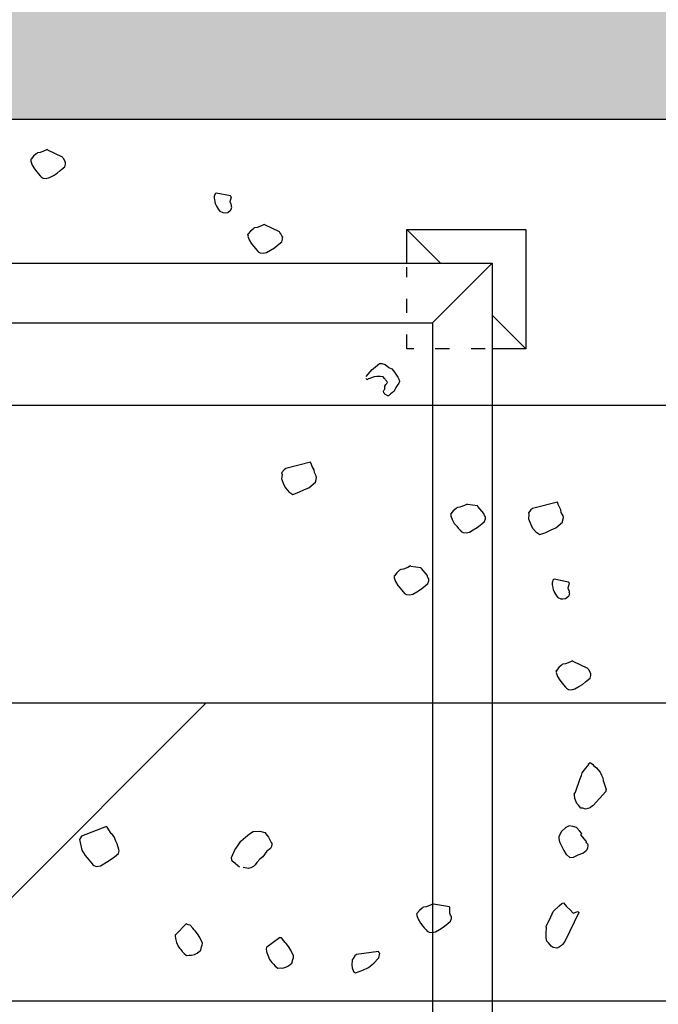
# Model space of a CAD drawing. Header units: millimetres. Extents: x 53645 to 137188, y 78097 to 135542.
# Tile 13 of 256: x 59904 to 60439, y 93610 to 94437. Entities that reach past the tile are written whole.
import ezdxf

# ---------------------------------------------------------------- set-up
doc = ezdxf.new("R2010")
doc.units = ezdxf.units.MM
doc.linetypes.add('ACAD_ISO03W100', pattern=[30, 12, -18])
doc.layers.add('GP-graas', color=94, linetype='Continuous', lineweight=9)
doc.layers.add('line 1 GP', color=90, linetype='Continuous', lineweight=0, plot=False)
doc.layers.add('tree', color=67, linetype='Continuous')

# ---------------------------------------------------------------- blocks, each defined once
blk = doc.blocks.new('arv1')
at = {"color": 0, "linetype": 'Continuous'}
for p, q in [((1.2665, -0.0878), (1.2627, -0.0909)), ((1.2729, -0.0824), (1.2665, -0.0878)), ((1.2816, -0.0772), (1.2729, -0.0824)), ((1.2901, -0.0744), (1.2816, -0.0772)), ((1.2924, -0.0746), (1.2901, -0.0744)), ((1.2937, -0.0736), (1.2924, -0.0746)), ((1.2947, -0.0749), (1.2937, -0.0736)), ((1.3014, -0.0802), (1.2947, -0.0749)), ((1.3067, -0.0865), (1.3014, -0.0802)), ((1.3078, -0.0878), (1.3067, -0.0865)), ((1.3089, -0.0891), (1.3078, -0.0878)), ((1.2523, -0.1018), (1.2517, -0.1088)), ((1.2517, -0.1088), (1.2534, -0.116)), ((1.255, -0.0973), (1.2523, -0.1018)), ((1.2576, -0.0952), (1.255, -0.0973)), ((1.2627, -0.0909), (1.2576, -0.0952)), ((1.3095, -0.095), (1.3089, -0.0891)), ((1.3134, -0.1048), (1.3095, -0.095)), ((1.3164, -0.1109), (1.3134, -0.1048)), ((1.2534, -0.116), (1.2585, -0.1248)), ((1.2585, -0.1248), (1.2637, -0.1335)), ((1.2993, -0.1448), (1.3151, -0.112)), ((1.3151, -0.112), (1.3164, -0.1109)), ((1.2637, -0.1335), (1.2691, -0.1398)), ((1.2691, -0.1398), (1.2722, -0.1436)), ((1.2722, -0.1436), (1.2776, -0.1501)), ((1.2776, -0.1501), (1.2834, -0.1517)), ((1.2834, -0.1517), (1.2857, -0.152)), ((1.2857, -0.152), (1.288, -0.1521)), ((1.288, -0.1521), (1.2906, -0.15)), ((1.2906, -0.15), (1.2954, -0.1481)), ((1.2954, -0.1481), (1.298, -0.1459)), ((1.298, -0.1459), (1.2993, -0.1448)), ((-0.2635, -0.1957), (-0.2787, -0.2085)), ((-0.2522, -0.1884), (-0.2635, -0.1957)), ((-0.2414, -0.1858), (-0.2522, -0.1884)), ((-0.2282, -0.1834), (-0.2414, -0.1858)), ((-0.2203, -0.1877), (-0.2282, -0.1834)), ((-0.1992, -0.2437), (-0.2203, -0.1877)), ((-0.2851, -0.2138), (-0.2881, -0.2207)), ((-0.2787, -0.2085), (-0.2851, -0.2138)), ((-0.2881, -0.2207), (-0.2866, -0.2303)), ((-0.2866, -0.2303), (-0.2763, -0.2476)), ((-0.2763, -0.2476), (-0.2669, -0.2614)), ((-0.2669, -0.2614), (-0.2594, -0.2703)), ((-0.2317, -0.2645), (-0.222, -0.2606)), ((-0.222, -0.2606), (-0.2156, -0.2553)), ((-0.2156, -0.2553), (-0.2143, -0.2542)), ((-0.2143, -0.2542), (-0.2005, -0.2448)), ((-0.2005, -0.2448), (-0.1992, -0.2437)), ((-0.2594, -0.2703), (-0.2536, -0.272)), ((-0.2536, -0.272), (-0.25, -0.2712)), ((-0.25, -0.2712), (-0.2379, -0.2675)), ((-0.2379, -0.2675), (-0.2317, -0.2645)), ((-0.4834, -0.4171), (-0.4874, -0.4226)), ((-0.4783, -0.4128), (-0.4834, -0.4171)), ((-0.4745, -0.4096), (-0.4783, -0.4128)), ((-0.4719, -0.4075), (-0.4745, -0.4096)), ((-0.4681, -0.4043), (-0.4719, -0.4075)), ((-0.4583, -0.4004), (-0.4681, -0.4043)), ((-0.4498, -0.3976), (-0.4583, -0.4004)), ((-0.4439, -0.3969), (-0.4498, -0.3976)), ((-0.4415, -0.3971), (-0.4439, -0.3969)), ((-0.4405, -0.3984), (-0.4415, -0.3971)), ((-0.4166, -0.4217), (-0.4405, -0.3984)), ((-0.4874, -0.4226), (-0.4868, -0.4286)), ((-0.4868, -0.4286), (-0.4871, -0.4333)), ((-0.4871, -0.4333), (-0.4854, -0.4405)), ((-0.4854, -0.4405), (-0.4824, -0.4467)), ((-0.4324, -0.4416), (-0.4299, -0.4394)), ((-0.4299, -0.4394), (-0.4261, -0.4363)), ((-0.4261, -0.4363), (-0.4197, -0.431)), ((-0.4197, -0.431), (-0.4193, -0.4262)), ((-0.4193, -0.4262), (-0.4166, -0.4217)), ((-0.4824, -0.4467), (-0.476, -0.4543)), ((-0.476, -0.4543), (-0.4679, -0.4562)), ((-0.4679, -0.4562), (-0.4645, -0.4577)), ((-0.4645, -0.4577), (-0.4598, -0.4581)), ((-0.4598, -0.4581), (-0.4475, -0.4521)), ((-0.4475, -0.4521), (-0.4388, -0.447)), ((-0.4388, -0.447), (-0.4324, -0.4416)), ((1.2064, -0.4843), (1.2051, -0.4854)), ((1.2111, -0.4847), (1.2064, -0.4843)), ((1.2134, -0.4849), (1.2111, -0.4847)), ((1.1752, -0.5039), (1.1748, -0.5086)), ((1.1781, -0.4972), (1.1752, -0.5039)), ((1.1819, -0.4939), (1.1781, -0.4972)), ((1.1894, -0.4898), (1.1819, -0.4939)), ((1.1955, -0.4868), (1.1894, -0.4898)), ((1.1991, -0.486), (1.1955, -0.4868)), ((1.2051, -0.4854), (1.1991, -0.486)), ((1.2126, -0.5209), (1.2189, -0.4889)), ((1.2168, -0.4864), (1.2134, -0.4849)), ((1.2179, -0.4876), (1.2168, -0.4864)), ((1.2189, -0.4889), (1.2179, -0.4876)), ((-0.2902, -0.5413), (-0.2783, -0.5271)), ((-0.2783, -0.5271), (-0.277, -0.526)), ((-0.277, -0.526), (-0.2745, -0.5239)), ((-0.2745, -0.5239), (-0.2721, -0.5241)), ((-0.2721, -0.5241), (-0.2709, -0.523)), ((-0.2709, -0.523), (-0.2685, -0.5232)), ((-0.2685, -0.5232), (-0.2481, -0.5321)), ((1.1748, -0.5086), (1.1754, -0.5146)), ((1.1754, -0.5146), (1.1808, -0.521)), ((1.1808, -0.521), (1.1818, -0.5222)), ((1.1818, -0.5222), (1.1876, -0.5239)), ((1.1876, -0.5239), (1.1888, -0.5229)), ((1.1888, -0.5229), (1.1912, -0.5231)), ((1.1912, -0.5231), (1.1948, -0.5222)), ((1.1948, -0.5222), (1.1961, -0.5211)), ((1.1961, -0.5211), (1.1997, -0.5203)), ((1.1997, -0.5203), (1.2101, -0.523)), ((1.2101, -0.523), (1.2113, -0.522)), ((1.2113, -0.522), (1.2126, -0.5209)), ((-0.2931, -0.5611), (-0.2906, -0.5492)), ((-0.2481, -0.5321), (-0.247, -0.5333)), ((-0.247, -0.5333), (-0.2314, -0.5441)), ((-0.2314, -0.5441), (-0.2229, -0.5543)), ((-0.2911, -0.566), (-0.2931, -0.5611)), ((-0.2882, -0.5721), (-0.2911, -0.566)), ((-0.286, -0.5747), (-0.2882, -0.5721)), ((-0.2229, -0.5543), (-0.2154, -0.5632)), ((-0.2154, -0.5632), (-0.2102, -0.5719)), ((-0.2102, -0.5719), (-0.2092, -0.5862)), ((1.1054, -0.5679), (1.099, -0.5733)), ((1.1141, -0.5627), (1.1054, -0.5679)), ((1.1226, -0.5599), (1.1141, -0.5627)), ((1.1249, -0.5601), (1.1226, -0.5599)), ((1.1262, -0.5591), (1.1249, -0.5601)), ((1.1273, -0.5604), (1.1262, -0.5591)), ((1.1339, -0.5657), (1.1273, -0.5604)), ((1.1392, -0.572), (1.1339, -0.5657)), ((1.1403, -0.5733), (1.1392, -0.572)), ((-0.2849, -0.576), (-0.286, -0.5747)), ((-0.2794, -0.58), (-0.2849, -0.576)), ((-0.2717, -0.5866), (-0.2794, -0.58)), ((-0.2664, -0.5929), (-0.2717, -0.5866)), ((-0.2542, -0.6023), (-0.2664, -0.5929)), ((-0.2092, -0.5862), (-0.2125, -0.5976)), ((1.0848, -0.5873), (1.0842, -0.5943)), ((1.0842, -0.5943), (1.0859, -0.6015)), ((1.0875, -0.5828), (1.0848, -0.5873)), ((1.0901, -0.5807), (1.0875, -0.5828)), ((1.0952, -0.5764), (1.0901, -0.5807)), ((1.099, -0.5733), (1.0952, -0.5764)), ((1.1413, -0.5746), (1.1403, -0.5733)), ((1.142, -0.5805), (1.1413, -0.5746)), ((1.1458, -0.5903), (1.142, -0.5805)), ((1.1488, -0.5965), (1.1458, -0.5903)), ((-0.5067, -0.6168), (-0.5118, -0.621)), ((-0.5029, -0.6135), (-0.5067, -0.6168)), ((-0.5004, -0.6114), (-0.5029, -0.6135)), ((-0.4965, -0.6082), (-0.5004, -0.6114)), ((-0.4868, -0.6043), (-0.4965, -0.6082)), ((-0.4783, -0.6015), (-0.4868, -0.6043)), ((-0.4723, -0.6008), (-0.4783, -0.6015)), ((-0.47, -0.6011), (-0.4723, -0.6008)), ((-0.4689, -0.6024), (-0.47, -0.6011)), ((-0.4478, -0.6302), (-0.4689, -0.6024)), ((-0.2478, -0.61), (-0.2542, -0.6023)), ((-0.2433, -0.6126), (-0.2478, -0.61)), ((-0.2387, -0.6131), (-0.2433, -0.6126)), ((-0.2375, -0.6143), (-0.2387, -0.6131)), ((-0.235, -0.6122), (-0.2375, -0.6143)), ((-0.2227, -0.6062), (-0.235, -0.6122)), ((-0.2189, -0.603), (-0.2227, -0.6062)), ((-0.2125, -0.5976), (-0.2189, -0.603)), ((1.0859, -0.6015), (1.0911, -0.6103)), ((1.0911, -0.6103), (1.0962, -0.619)), ((1.1318, -0.6303), (1.1476, -0.5975)), ((1.1476, -0.5975), (1.1488, -0.5965)), ((-0.5118, -0.621), (-0.5158, -0.6265)), ((-0.5158, -0.6265), (-0.5152, -0.6326)), ((-0.5152, -0.6326), (-0.5156, -0.6372)), ((-0.5156, -0.6372), (-0.5139, -0.6445)), ((-0.4545, -0.6402), (-0.4481, -0.6349)), ((-0.4481, -0.6349), (-0.4478, -0.6302)), ((-0.4478, -0.6302), (-0.4478, -0.6302)), ((0.5796, -0.6352), (0.5662, -0.64)), ((0.589, -0.6361), (0.5796, -0.6352)), ((0.5926, -0.6352), (0.589, -0.6361)), ((0.5992, -0.6406), (0.5926, -0.6352)), ((1.0962, -0.619), (1.1015, -0.6253)), ((1.1015, -0.6253), (1.1047, -0.6292)), ((1.1047, -0.6292), (1.1101, -0.6356)), ((1.1101, -0.6356), (1.1158, -0.6372)), ((1.1158, -0.6372), (1.1181, -0.6374)), ((1.1181, -0.6374), (1.1205, -0.6377)), ((1.1205, -0.6377), (1.123, -0.6354)), ((1.123, -0.6354), (1.1279, -0.6336)), ((1.1279, -0.6336), (1.1305, -0.6314)), ((1.1305, -0.6314), (1.1318, -0.6303)), ((-0.5139, -0.6445), (-0.5109, -0.6506)), ((-0.5109, -0.6506), (-0.5044, -0.6583)), ((-0.5044, -0.6583), (-0.4964, -0.6601)), ((-0.4964, -0.6601), (-0.493, -0.6616)), ((-0.4883, -0.662), (-0.476, -0.656)), ((-0.476, -0.656), (-0.4672, -0.6509)), ((-0.4672, -0.6509), (-0.4609, -0.6456)), ((-0.4609, -0.6456), (-0.4583, -0.6435)), ((-0.4583, -0.6435), (-0.4545, -0.6402)), ((0.5499, -0.6516), (0.5444, -0.6605)), ((0.5444, -0.6605), (0.5492, -0.6738)), ((0.5588, -0.644), (0.5499, -0.6516)), ((0.5662, -0.64), (0.5588, -0.644)), ((0.6024, -0.6443), (0.5992, -0.6406)), ((0.6165, -0.6999), (0.6024, -0.6443)), ((-0.493, -0.6616), (-0.4883, -0.662)), ((0.5492, -0.6738), (0.5551, -0.6862)), ((0.5551, -0.6862), (0.559, -0.696)), ((0.559, -0.696), (0.5718, -0.7112)), ((0.5993, -0.7078), (0.6067, -0.7036)), ((0.6067, -0.7036), (0.6116, -0.7017)), ((0.6116, -0.7017), (0.6152, -0.7009)), ((0.6152, -0.7009), (0.6165, -0.6999)), ((0.5718, -0.7112), (0.5741, -0.7114)), ((0.5741, -0.7114), (0.5822, -0.7133)), ((0.5822, -0.7133), (0.5859, -0.7124)), ((0.5859, -0.7124), (0.5933, -0.7084)), ((0.5933, -0.7084), (0.5993, -0.7078)), ((-0.5151, -0.793), (-0.5236, -0.7958)), ((-0.5091, -0.7923), (-0.5151, -0.793)), ((-0.4974, -0.7933), (-0.5091, -0.7923)), ((-0.494, -0.7949), (-0.4974, -0.7933)), ((-0.5236, -0.7958), (-0.5263, -0.8002)), ((-0.5263, -0.8002), (-0.5235, -0.8088)), ((-0.5235, -0.8088), (-0.5207, -0.8172)), ((-0.4885, -0.7989), (-0.494, -0.7949)), ((-0.4853, -0.8027), (-0.4885, -0.7989)), ((-0.4789, -0.8516), (-0.4853, -0.8027)), ((-0.5207, -0.8172), (-0.5147, -0.8296)), ((-0.5147, -0.8296), (-0.5083, -0.8373)), ((-0.5083, -0.8373), (-0.504, -0.8423)), ((0.8011, -0.8263), (0.8024, -0.8253)), ((0.8021, -0.8277), (0.8011, -0.8263)), ((0.8032, -0.8289), (0.8021, -0.8277)), ((0.8024, -0.8253), (0.8036, -0.8242)), ((0.8041, -0.8326), (0.8032, -0.8289)), ((0.806, -0.8375), (0.8041, -0.8326)), ((0.8083, -0.8247), (0.8237, -0.8378)), ((-0.504, -0.8423), (-0.4943, -0.8514)), ((-0.4943, -0.8514), (-0.4931, -0.8527)), ((-0.4931, -0.8527), (-0.4827, -0.8548)), ((-0.4827, -0.8548), (-0.4815, -0.8537)), ((-0.4815, -0.8537), (-0.4802, -0.8526)), ((-0.4802, -0.8526), (-0.4789, -0.8516)), ((0.8079, -0.8424), (0.806, -0.8375)), ((0.8074, -0.8623), (0.808, -0.8553)), ((0.8086, -0.8483), (0.8079, -0.8424)), ((0.808, -0.8553), (0.8086, -0.8483)), ((0.8237, -0.8378), (0.829, -0.8441)), ((0.829, -0.8441), (0.8343, -0.8505)), ((0.8343, -0.8505), (0.8376, -0.8544)), ((0.8371, -0.8591), (0.8352, -0.8672)), ((0.8376, -0.8544), (0.8371, -0.8591)), ((0.765, -0.874), (0.7653, -0.8716)), ((0.7672, -0.8765), (0.765, -0.874)), ((0.7653, -0.8716), (0.7665, -0.8705)), ((0.7665, -0.8705), (0.768, -0.8672)), ((0.7683, -0.8777), (0.7672, -0.8765)), ((0.768, -0.8672), (0.7693, -0.8661)), ((0.7693, -0.8791), (0.7683, -0.8777)), ((0.7693, -0.8661), (0.7718, -0.864)), ((0.7704, -0.8803), (0.7693, -0.8791)), ((0.7725, -0.8829), (0.7704, -0.8803)), ((0.7718, -0.864), (0.7754, -0.8631)), ((0.7754, -0.8631), (0.7788, -0.8645)), ((0.7788, -0.8645), (0.7799, -0.8658)), ((0.7799, -0.8658), (0.7823, -0.8661)), ((0.7823, -0.8661), (0.787, -0.8664)), ((0.787, -0.8664), (0.7903, -0.868)), ((0.7903, -0.868), (0.7925, -0.8704)), ((0.7925, -0.8704), (0.7959, -0.872)), ((0.7959, -0.872), (0.7972, -0.8708)), ((0.7972, -0.8708), (0.7985, -0.8698)), ((0.7985, -0.8698), (0.801, -0.8676)), ((0.801, -0.8676), (0.8022, -0.8666)), ((0.8022, -0.8666), (0.8035, -0.8655)), ((0.8035, -0.8655), (0.8074, -0.8623)), ((0.8287, -0.8749), (0.8257, -0.8816)), ((0.8352, -0.8672), (0.8287, -0.8749)), ((0.3343, -0.9003), (0.3305, -0.9036)), ((0.3407, -0.895), (0.3343, -0.9003)), ((0.3494, -0.8899), (0.3407, -0.895)), ((0.3579, -0.887), (0.3494, -0.8899)), ((0.3602, -0.8872), (0.3579, -0.887)), ((0.3615, -0.8862), (0.3602, -0.8872)), ((0.3625, -0.8874), (0.3615, -0.8862)), ((0.3692, -0.8928), (0.3625, -0.8874)), ((0.3745, -0.8991), (0.3692, -0.8928)), ((0.3756, -0.9003), (0.3745, -0.8991)), ((0.3767, -0.9017), (0.3756, -0.9003)), ((0.3773, -0.9076), (0.3767, -0.9017)), ((0.7736, -0.8841), (0.7725, -0.8829)), ((0.7747, -0.8854), (0.7736, -0.8841)), ((0.7757, -0.8866), (0.7747, -0.8854)), ((0.7768, -0.888), (0.7757, -0.8866)), ((0.7792, -0.8882), (0.7768, -0.888)), ((0.7802, -0.8894), (0.7792, -0.8882)), ((0.7836, -0.8909), (0.7802, -0.8894)), ((0.7881, -0.8937), (0.7836, -0.8909)), ((0.7936, -0.8977), (0.7881, -0.8937)), ((0.7971, -0.8992), (0.7936, -0.8977)), ((0.8007, -0.8983), (0.7971, -0.8992)), ((0.8068, -0.8953), (0.8007, -0.8983)), ((0.8181, -0.888), (0.8068, -0.8953)), ((0.8219, -0.8849), (0.8181, -0.888)), ((0.8257, -0.8816), (0.8219, -0.8849)), ((0.3201, -0.9143), (0.3195, -0.9215)), ((0.3195, -0.9215), (0.3212, -0.9287)), ((0.3228, -0.9099), (0.3201, -0.9143)), ((0.3254, -0.9078), (0.3228, -0.9099)), ((0.3305, -0.9036), (0.3254, -0.9078)), ((0.3812, -0.9174), (0.3773, -0.9076)), ((0.3798, -0.9467), (0.3829, -0.9246)), ((0.3842, -0.9236), (0.3812, -0.9174)), ((0.3829, -0.9246), (0.3842, -0.9236)), ((-0.4152, -0.9456), (-0.4216, -0.951)), ((-0.4065, -0.9405), (-0.4152, -0.9456)), ((-0.398, -0.9377), (-0.4065, -0.9405)), ((-0.3956, -0.9379), (-0.398, -0.9377)), ((-0.3944, -0.9368), (-0.3956, -0.9379)), ((-0.3933, -0.938), (-0.3944, -0.9368)), ((-0.3867, -0.9434), (-0.3933, -0.938)), ((-0.3813, -0.9497), (-0.3867, -0.9434)), ((0.3212, -0.9287), (0.3263, -0.9374)), ((0.3263, -0.9374), (0.3315, -0.9461)), ((0.3315, -0.9461), (0.3368, -0.9524)), ((0.3785, -0.9478), (0.3798, -0.9467)), ((-0.4357, -0.9651), (-0.4364, -0.9721)), ((-0.433, -0.9606), (-0.4357, -0.9651)), ((-0.4305, -0.9584), (-0.433, -0.9606)), ((-0.4254, -0.9542), (-0.4305, -0.9584)), ((-0.4216, -0.951), (-0.4254, -0.9542)), ((-0.3803, -0.9511), (-0.3813, -0.9497)), ((-0.3792, -0.9523), (-0.3803, -0.9511)), ((-0.3786, -0.9583), (-0.3792, -0.9523)), ((-0.3747, -0.9681), (-0.3786, -0.9583)), ((-0.3717, -0.9742), (-0.3747, -0.9681)), ((0.3368, -0.9524), (0.34, -0.9563)), ((0.34, -0.9563), (0.3453, -0.9626)), ((0.3453, -0.9626), (0.3511, -0.9643)), ((0.3511, -0.9643), (0.3535, -0.9645)), ((0.3535, -0.9645), (0.3558, -0.9647)), ((0.3558, -0.9647), (0.3584, -0.9625)), ((0.3584, -0.9625), (0.3633, -0.9606)), ((0.3633, -0.9606), (0.3785, -0.9478)), ((-0.4364, -0.9721), (-0.4346, -0.9793)), ((-0.4346, -0.9793), (-0.4295, -0.988)), ((-0.4295, -0.988), (-0.4244, -0.9967)), ((-0.3787, -1.0106), (-0.3729, -0.9753)), ((-0.3729, -0.9753), (-0.3717, -0.9742)), ((-0.4244, -0.9967), (-0.4191, -1.0031)), ((-0.4191, -1.0031), (-0.4158, -1.0069)), ((-0.4158, -1.0069), (-0.4105, -1.0132)), ((-0.4105, -1.0132), (-0.4048, -1.0149)), ((-0.4, -1.0154), (-0.3975, -1.0132)), ((-0.3975, -1.0132), (-0.3926, -1.0112)), ((-0.3926, -1.0112), (-0.38, -1.0116)), ((-0.38, -1.0116), (-0.3787, -1.0106)), ((0.4966, -1.0136), (0.4881, -1.0164)), ((0.4989, -1.0138), (0.4966, -1.0136)), ((0.5002, -1.0127), (0.4989, -1.0138)), ((0.5013, -1.014), (0.5002, -1.0127)), ((-0.4048, -1.0149), (-0.4024, -1.0151)), ((-0.4024, -1.0151), (-0.4, -1.0154)), ((0.4641, -1.0344), (0.4616, -1.0365)), ((0.4692, -1.03), (0.4641, -1.0344)), ((0.4731, -1.0268), (0.4692, -1.03)), ((0.4794, -1.0215), (0.4731, -1.0268)), ((0.4881, -1.0164), (0.4794, -1.0215)), ((0.5079, -1.0193), (0.5013, -1.014)), ((0.5132, -1.0257), (0.5079, -1.0193)), ((0.5143, -1.0269), (0.5132, -1.0257)), ((0.5154, -1.0283), (0.5143, -1.0269)), ((0.5161, -1.0342), (0.5154, -1.0283)), ((0.5199, -1.044), (0.5161, -1.0342)), ((0.4588, -1.041), (0.4582, -1.048)), ((0.4582, -1.048), (0.4599, -1.0552)), ((0.4616, -1.0365), (0.4588, -1.041)), ((0.4599, -1.0552), (0.465, -1.0639)), ((0.5185, -1.0733), (0.5216, -1.0512)), ((0.5229, -1.0501), (0.5199, -1.044)), ((0.5216, -1.0512), (0.5229, -1.0501)), ((0.465, -1.0639), (0.4702, -1.0727)), ((0.4702, -1.0727), (0.4756, -1.079)), ((0.4756, -1.079), (0.4787, -1.0828)), ((0.502, -1.0872), (0.5172, -1.0744)), ((0.5172, -1.0744), (0.5185, -1.0733)), ((0.4787, -1.0828), (0.4841, -1.0891)), ((0.4841, -1.0891), (0.4899, -1.0909)), ((0.4899, -1.0909), (0.4922, -1.091)), ((0.4922, -1.091), (0.4945, -1.0912)), ((0.4945, -1.0912), (0.4971, -1.0891)), ((0.4971, -1.0891), (0.502, -1.0872)), ((0.4901, -1.1876), (0.4767, -1.1923)), ((0.4994, -1.1884), (0.4901, -1.1876)), ((0.503, -1.1875), (0.4994, -1.1884)), ((0.5097, -1.1928), (0.503, -1.1875)), ((0.4603, -1.2038), (0.4548, -1.2128)), ((0.4692, -1.1964), (0.4603, -1.2038)), ((0.4767, -1.1923), (0.4692, -1.1964)), ((0.5129, -1.1966), (0.5097, -1.1928)), ((0.5269, -1.2521), (0.5129, -1.1966)), ((-0.4629, -1.2352), (-0.4591, -1.232)), ((-0.4591, -1.232), (-0.4553, -1.2287)), ((-0.4553, -1.2287), (-0.4481, -1.2271)), ((-0.4481, -1.2271), (-0.4398, -1.2266)), ((-0.4398, -1.2266), (-0.4374, -1.2267)), ((-0.4374, -1.2267), (-0.4257, -1.2279)), ((-0.4257, -1.2279), (-0.4221, -1.227)), ((-0.4221, -1.227), (-0.4063, -1.2354)), ((0.4548, -1.2128), (0.4595, -1.2262)), ((0.4595, -1.2262), (0.4655, -1.2385)), ((-0.4714, -1.251), (-0.4695, -1.2429)), ((-0.4684, -1.2571), (-0.4714, -1.251)), ((-0.4695, -1.2429), (-0.4667, -1.2384)), ((-0.4667, -1.2384), (-0.4629, -1.2352)), ((-0.4063, -1.2354), (-0.3893, -1.2428)), ((-0.3893, -1.2428), (-0.3763, -1.2558)), ((-0.3763, -1.2558), (-0.3709, -1.2621)), ((-0.2257, -1.255), (-0.2329, -1.2567)), ((-0.221, -1.2553), (-0.2257, -1.255)), ((-0.2097, -1.2611), (-0.221, -1.2553)), ((0.1372, -1.2523), (0.1285, -1.2574)), ((0.1457, -1.2494), (0.1372, -1.2523)), ((0.148, -1.2497), (0.1457, -1.2494)), ((0.1493, -1.2487), (0.148, -1.2497)), ((0.1504, -1.2499), (0.1493, -1.2487)), ((0.157, -1.2552), (0.1504, -1.2499)), ((0.1623, -1.2616), (0.157, -1.2552)), ((0.3139, -1.253), (0.3109, -1.2598)), ((0.3176, -1.2498), (0.3139, -1.253)), ((0.3251, -1.2458), (0.3176, -1.2498)), ((0.3313, -1.2428), (0.3251, -1.2458)), ((0.3349, -1.2419), (0.3313, -1.2428)), ((0.3408, -1.2412), (0.3349, -1.2419)), ((0.3421, -1.2401), (0.3408, -1.2412)), ((0.3468, -1.2405), (0.3421, -1.2401)), ((0.3491, -1.2408), (0.3468, -1.2405)), ((0.3483, -1.2767), (0.3547, -1.2448)), ((0.3525, -1.2422), (0.3491, -1.2408)), ((0.3536, -1.2435), (0.3525, -1.2422)), ((0.3547, -1.2448), (0.3536, -1.2435)), ((0.4655, -1.2385), (0.4694, -1.2483)), ((0.4694, -1.2483), (0.4822, -1.2636)), ((0.5097, -1.26), (0.5171, -1.256)), ((0.5171, -1.256), (0.522, -1.2541)), ((0.522, -1.2541), (0.5256, -1.2532)), ((0.5256, -1.2532), (0.5269, -1.2521)), ((-0.4652, -1.2609), (-0.4684, -1.2571)), ((-0.4631, -1.2635), (-0.4652, -1.2609)), ((-0.4564, -1.2688), (-0.4631, -1.2635)), ((-0.3916, -1.3002), (-0.4564, -1.2688)), ((-0.3777, -1.2721), (-0.3855, -1.2809)), ((-0.37, -1.2657), (-0.3777, -1.2721)), ((-0.3709, -1.2621), (-0.37, -1.2657)), ((-0.2626, -1.2729), (-0.2679, -1.2796)), ((-0.2614, -1.2719), (-0.2626, -1.2729)), ((-0.2527, -1.2668), (-0.2614, -1.2719)), ((-0.2329, -1.2567), (-0.2527, -1.2668)), ((-0.2012, -1.2712), (-0.2097, -1.2611)), ((-0.1971, -1.2787), (-0.2012, -1.2712)), ((0.1079, -1.2768), (0.1073, -1.2839)), ((0.1107, -1.2724), (0.1079, -1.2768)), ((0.1132, -1.2702), (0.1107, -1.2724)), ((0.1183, -1.266), (0.1132, -1.2702)), ((0.1221, -1.2628), (0.1183, -1.266)), ((0.1285, -1.2574), (0.1221, -1.2628)), ((0.1634, -1.2628), (0.1623, -1.2616)), ((0.1645, -1.2641), (0.1634, -1.2628)), ((0.1651, -1.27), (0.1645, -1.2641)), ((0.169, -1.2798), (0.1651, -1.27)), ((0.3109, -1.2598), (0.3105, -1.2645)), ((0.3105, -1.2645), (0.3111, -1.2705)), ((0.3111, -1.2705), (0.3165, -1.2768)), ((0.3165, -1.2768), (0.3175, -1.2781)), ((0.3175, -1.2781), (0.3233, -1.2798)), ((0.3269, -1.2789), (0.3305, -1.278)), ((0.3305, -1.278), (0.3318, -1.277)), ((0.3318, -1.277), (0.3354, -1.2761)), ((0.3354, -1.2761), (0.3458, -1.2789)), ((0.3458, -1.2789), (0.3471, -1.2778)), ((0.3471, -1.2778), (0.3483, -1.2767)), ((0.4822, -1.2636), (0.4846, -1.2638)), ((0.4846, -1.2638), (0.4927, -1.2657)), ((0.4927, -1.2657), (0.4963, -1.2648)), ((0.4963, -1.2648), (0.5037, -1.2607)), ((0.5037, -1.2607), (0.5097, -1.26)), ((-0.3919, -1.2863), (-0.3932, -1.2873)), ((-0.3932, -1.2873), (-0.389, -1.298)), ((-0.3916, -1.3002), (-0.3929, -1.3013)), ((-0.3855, -1.2809), (-0.3919, -1.2863)), ((-0.3903, -1.2992), (-0.3916, -1.3002)), ((-0.389, -1.298), (-0.3903, -1.2992)), ((-0.2679, -1.2796), (-0.2675, -1.2878)), ((-0.2675, -1.2878), (-0.2626, -1.2989)), ((-0.2626, -1.2989), (-0.2587, -1.3087)), ((-0.2085, -1.3013), (-0.2008, -1.2948)), ((-0.2008, -1.2948), (-0.199, -1.2868)), ((-0.199, -1.2868), (-0.1971, -1.2787)), ((-0.1576, -1.3044), (-0.1512, -1.2991)), ((-0.1512, -1.2991), (-0.1474, -1.2958)), ((-0.1474, -1.2958), (-0.1363, -1.2908)), ((-0.1363, -1.2908), (-0.128, -1.2904)), ((-0.128, -1.2904), (-0.1267, -1.2894)), ((-0.1267, -1.2894), (-0.1223, -1.2922)), ((-0.1223, -1.2922), (-0.0914, -1.3031)), ((0.1073, -1.2839), (0.109, -1.2912)), ((0.109, -1.2912), (0.1142, -1.2998)), ((0.1142, -1.2998), (0.1193, -1.3085)), ((0.1548, -1.3199), (0.1707, -1.287)), ((0.172, -1.286), (0.169, -1.2798)), ((0.1707, -1.287), (0.172, -1.286)), ((0.3233, -1.2798), (0.3245, -1.2787)), ((0.3245, -1.2787), (0.3269, -1.2789)), ((-0.2587, -1.3087), (-0.2523, -1.3163)), ((-0.2523, -1.3163), (-0.2512, -1.3176)), ((-0.2512, -1.3176), (-0.2501, -1.3189)), ((-0.2501, -1.3189), (-0.2467, -1.3203)), ((-0.2467, -1.3203), (-0.2421, -1.3207)), ((-0.2421, -1.3207), (-0.2397, -1.321)), ((-0.2397, -1.321), (-0.2384, -1.3199)), ((-0.2384, -1.3199), (-0.2372, -1.3189)), ((-0.2372, -1.3189), (-0.2346, -1.3167)), ((-0.2346, -1.3167), (-0.2323, -1.3169)), ((-0.2323, -1.3169), (-0.231, -1.3158)), ((-0.231, -1.3158), (-0.2183, -1.3052)), ((-0.2183, -1.3052), (-0.2159, -1.3054)), ((-0.2159, -1.3054), (-0.2149, -1.3066)), ((-0.2149, -1.3066), (-0.2085, -1.3013)), ((-0.1597, -1.3147), (-0.158, -1.3091)), ((-0.1571, -1.3256), (-0.1597, -1.3147)), ((-0.158, -1.3091), (-0.1576, -1.3044)), ((-0.0914, -1.3031), (-0.0846, -1.3061)), ((-0.0846, -1.3061), (-0.0788, -1.3077)), ((-0.0788, -1.3077), (-0.0722, -1.313)), ((-0.0722, -1.313), (-0.0601, -1.3223)), ((-0.0601, -1.3223), (-0.0588, -1.3213)), ((-0.0588, -1.3213), (-0.0555, -1.3251)), ((0.1193, -1.3085), (0.1246, -1.3148)), ((0.1246, -1.3148), (0.1279, -1.3187)), ((0.1279, -1.3187), (0.1332, -1.3251)), ((0.151, -1.3231), (0.1536, -1.321)), ((0.1536, -1.321), (0.1548, -1.3199)), ((-0.1528, -1.3308), (-0.1571, -1.3256)), ((-0.1517, -1.332), (-0.1528, -1.3308)), ((-0.1206, -1.3605), (-0.1517, -1.332)), ((-0.0712, -1.3425), (-0.0776, -1.3479)), ((-0.0674, -1.3393), (-0.0712, -1.3425)), ((-0.0634, -1.3339), (-0.0674, -1.3393)), ((-0.0596, -1.3306), (-0.0634, -1.3339)), ((-0.0555, -1.3251), (-0.0596, -1.3306)), ((0.1332, -1.3251), (0.1389, -1.3268)), ((0.1389, -1.3268), (0.1413, -1.327)), ((0.1413, -1.327), (0.1436, -1.3272)), ((0.1436, -1.3272), (0.1461, -1.325)), ((0.1461, -1.325), (0.151, -1.3231)), ((-0.1182, -1.3607), (-0.1206, -1.3605)), ((-0.1159, -1.3609), (-0.1182, -1.3607)), ((-0.0959, -1.3546), (-0.1159, -1.3609)), ((-0.0899, -1.3539), (-0.0959, -1.3546)), ((-0.0887, -1.3529), (-0.0899, -1.3539)), ((-0.0838, -1.3509), (-0.0887, -1.3529)), ((-0.0776, -1.3479), (-0.0838, -1.3509))]:
    blk.add_line(p, q, dxfattribs=at)
blk = doc.blocks.new('tree 1')
at = {"color": 0, "ltscale": 100}
for points in [[(728.24, 800), (728.24, 828.24), (828.24, 828.24), (828.24, 728.24), (800, 728.24)], [(728.24, 828.24), (756.48, 800)], [(800, 800), (750, 750)], [(800, 756.48), (828.24, 728.24)]]:
    blk.add_lwpolyline(points, dxfattribs=at)
for points in [[(0, 800), (800, 800), (800, 0), (0, 0)], [(50, 750), (750, 750), (750, 50), (50, 50)]]:
    blk.add_lwpolyline(points, close=True, dxfattribs=at)
at = {"color": 0, "linetype": 'ACAD_ISO03W100'}
blk.add_lwpolyline([(794.17, 728.24), (728.24, 728.24), (728.24, 796.6)], dxfattribs=at)
at = {"color": 0, "xscale": 375, "yscale": 375, "zscale": 375, "rotation": 90}
blk.add_blockref('arv1', (385.1, 401.82), dxfattribs=at)
blk = doc.blocks.new('3432')
h = blk.add_hatch()
h.set_pattern_fill('DOLMIT', color=0, scale=1000)
h.set_pattern_definition([(0, (-34939.94, -41137.03), (0, 250), []), (45, (-34939.94, -41137), (-500, 500), [353.553, -707.107])])
h.paths.add_polyline_path([(-16750.47, 9650), (-19750.47, 9650), (-19750.47, 5124.87), (-19750.47, 0), (-16750.47, 0)])
at = {"color": 0}
blk.add_lwpolyline([(-16750.47, 9650), (-19750.47, 9650), (-19750.47, 5124.87), (-19750.47, 0), (-16750.47, 0)], close=True, dxfattribs=at)

msp = doc.modelspace()

# ---------------------------------------------------------------- hatches: boundary and pattern name
at = {"layer": 'GP-graas', "ltscale": 100}
h = msp.add_hatch(dxfattribs=at)
h.set_pattern_fill('GRASS', color=256, scale=15)
h.set_pattern_definition([(90, (91714.96, -74594.3), (-269.4077, 269.4077), [71.4375, -467.3779]), (45, (91714.96, -74594.3), (-269.4077, 269.4077), [71.4375, -309.5625]), (135, (91714.96, -74594.3), (-269.4077, -269.4077), [71.4375, -309.5625])])
h.paths.add_polyline_path([(73025.99, 96352.83), (77925.99, 96352.83), (77925.99, 95352.83), (89486.23, 95352.83), (91055.29, 97732.82), (59227.86, 97196.44), (55227.86, 78896.39), (81450.46, 78459.39), (81139.42, 81744.21), (83067.33, 84852.82), (80101.03, 84852.84), (80100.65, 83702.83), (59350.8, 83702.83), (59350.78, 84702.83), (59350.79, 85002.83), (59350.79, 85302.83), (59350.79, 85602.83), (59350.79, 89827.7), (59350.79, 94352.83), (61350.79, 94352.83), (61350.77, 95352.83), (73025.99, 95352.83)])

# ---------------------------------------------------------------- linework, layer by layer
at = {"layer": 'line 1 GP', "ltscale": 100}
msp.add_lwpolyline([(73025.99, 96202.83), (77925.99, 96202.83), (77925.99, 95352.83), (89486.23, 95352.83), (91055.29, 97732.82), (59227.86, 97196.44), (55227.86, 78896.39), (81450.46, 78459.39), (81139.42, 81744.21), (83067.33, 84852.82), (80101.03, 84852.84), (80100.65, 83702.83), (59350.8, 83702.83), (59350.78, 84702.83), (59350.79, 85002.83), (59350.79, 85302.83), (59350.79, 85602.83), (59350.79, 89827.7), (59350.79, 94352.83), (61350.79, 94352.83), (61350.77, 95352.83), (73025.99, 95352.83)], close=True, dxfattribs=at)

# ---------------------------------------------------------------- block references
at = {"layer": 'tree', "color": 134}
msp.add_blockref('tree 1', (59500.21, 93432.29), dxfattribs=at)

# ---------------------------------------------------------------- next in the draw order: block references
msp.add_blockref('3432', (79101.57, 84702.83))

doc.saveas('drawing.dxf')
